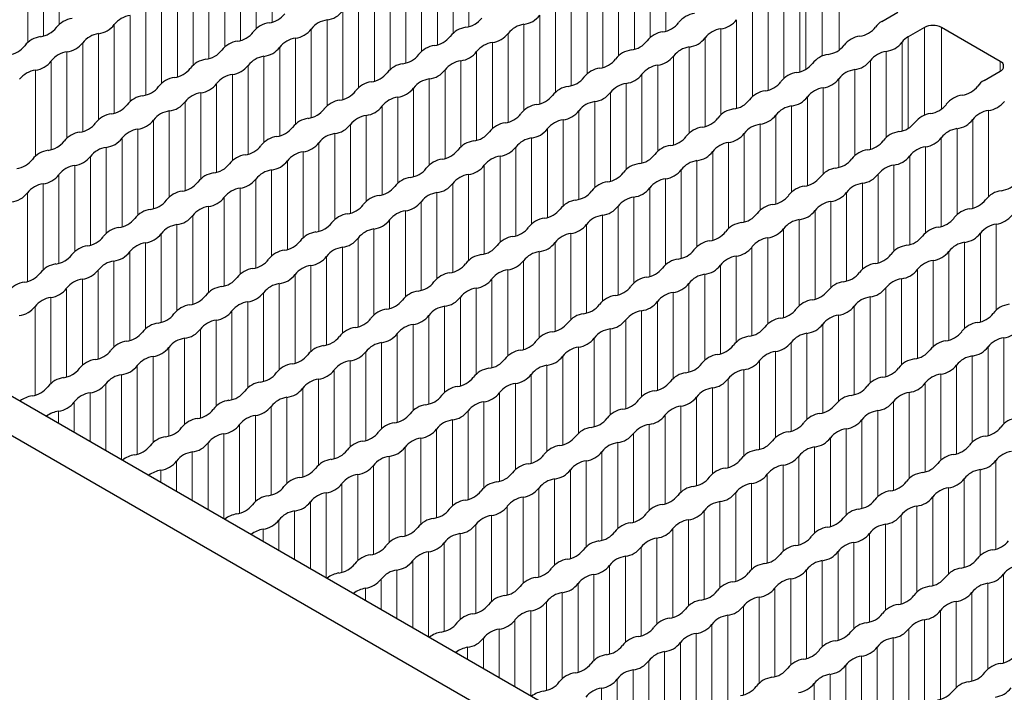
# Paper-space layout 'Blatt2' of a CAD drawing. Header units: millimetres. Extents: x 5 to 418, y 2 to 292.
# Tile 68 of 84: x 264 to 280, y 210 to 221. Entities that reach past the tile are written whole.
import ezdxf

# ---------------------------------------------------------------- set-up
doc = ezdxf.new("R2010")
doc.units = ezdxf.units.MM

psp = doc.layouts.new('Blatt2')

# ---------------------------------------------------------------- linework, layer by layer
at = {"color": 7, "linetype": 'Continuous', "lineweight": 25}
for p, q in [((239.671, 229.004), (279.269, 206.145)), ((239.105, 228.678), (278.703, 205.818)), ((278.328, 221.235), (278.597, 221.39)), ((279.035, 221.137), (278.767, 220.981)), ((280.294, 220.573), (279.318, 221.137)), ((280.025, 220.255), (280.294, 220.41))]:
    psp.add_line(p, q, dxfattribs=at)
at = {"color": 7, "linetype": 'Continuous', "lineweight": 18}
for p, q in [((268.214, 222.694), (268.214, 221.224)), ((264.685, 222.616), (264.685, 221.19)), ((267.952, 222.543), (267.952, 221.117)), ((271.48, 222.62), (271.48, 221.151)), ((274.747, 221.077), (274.747, 222.547)), ((264.162, 222.314), (264.162, 220.888)), ((264.423, 222.465), (264.423, 220.996)), ((267.69, 222.391), (267.69, 220.922)), ((270.957, 222.318), (270.957, 220.849)), ((271.219, 222.469), (271.219, 221.043)), ((274.486, 220.97), (274.486, 222.396)), ((267.429, 222.24), (267.429, 220.814)), ((270.695, 222.167), (270.695, 220.741)), ((274.224, 220.775), (274.224, 222.245)), ((267.167, 222.089), (267.167, 220.62)), ((270.434, 222.016), (270.434, 220.547)), ((273.962, 222.093), (273.962, 220.668)), ((277.338, 220.658), (277.338, 222.116)), ((277.621, 220.761), (277.621, 222.116)), ((266.905, 221.938), (266.905, 220.512)), ((270.172, 221.865), (270.172, 220.439)), ((273.701, 221.942), (273.701, 220.473)), ((276.968, 220.4), (276.968, 221.869)), ((277.069, 220.442), (277.069, 221.961)), ((266.644, 221.787), (266.644, 220.318)), ((269.911, 221.714), (269.911, 220.245)), ((273.439, 221.791), (273.439, 220.365)), ((276.706, 220.292), (276.706, 221.718)), ((266.382, 221.636), (266.382, 220.21)), ((269.649, 221.563), (269.649, 220.137)), ((273.177, 221.64), (273.177, 220.171)), ((276.444, 220.098), (276.444, 221.567)), ((265.859, 221.334), (265.859, 219.908)), ((266.121, 221.485), (266.121, 220.016)), ((269.387, 221.412), (269.387, 219.943)), ((272.654, 221.338), (272.654, 219.869)), ((272.916, 221.489), (272.916, 220.063)), ((276.183, 219.99), (276.183, 221.416)), ((265.597, 221.183), (265.597, 219.714)), ((269.126, 221.261), (269.126, 219.835)), ((272.393, 221.187), (272.393, 219.761)), ((275.921, 219.796), (275.921, 221.265)), ((265.336, 221.032), (265.336, 219.606)), ((268.864, 221.11), (268.864, 219.641)), ((272.131, 221.036), (272.131, 219.567)), ((275.659, 221.114), (275.659, 219.688)), ((279.035, 219.678), (279.035, 221.137)), ((279.318, 219.781), (279.318, 221.137)), ((265.074, 220.881), (265.074, 219.412)), ((268.602, 220.959), (268.602, 219.533)), ((271.869, 220.885), (271.869, 219.459)), ((275.398, 220.963), (275.398, 219.494)), ((278.665, 219.42), (278.665, 220.889)), ((278.767, 219.462), (278.767, 220.981)), ((264.812, 220.73), (264.812, 219.304)), ((268.341, 220.808), (268.341, 219.339)), ((271.608, 220.734), (271.608, 219.265)), ((275.136, 220.812), (275.136, 219.386)), ((278.403, 219.312), (278.403, 220.738)), ((264.551, 220.579), (264.551, 219.11)), ((268.079, 220.657), (268.079, 219.231)), ((271.346, 220.583), (271.346, 219.157)), ((274.874, 220.661), (274.874, 219.192)), ((278.141, 219.118), (278.141, 220.587)), ((280.294, 220.41), (280.294, 220.573)), ((264.289, 220.428), (264.289, 219.002)), ((267.556, 220.355), (267.556, 218.929)), ((267.818, 220.506), (267.818, 219.036)), ((271.084, 220.432), (271.084, 218.963)), ((274.351, 220.359), (274.351, 218.889)), ((274.613, 220.51), (274.613, 219.084)), ((277.88, 219.01), (277.88, 220.436)), ((267.294, 220.203), (267.294, 218.734)), ((270.823, 220.281), (270.823, 218.855)), ((274.09, 220.208), (274.09, 218.782)), ((277.618, 218.816), (277.618, 220.285)), ((267.033, 220.052), (267.033, 218.626)), ((270.561, 220.13), (270.561, 218.661)), ((273.828, 220.057), (273.828, 218.587)), ((277.356, 220.134), (277.356, 218.708)), ((266.771, 219.901), (266.771, 218.432)), ((270.3, 219.979), (270.3, 218.553)), ((273.566, 219.906), (273.566, 218.48)), ((277.095, 219.983), (277.095, 218.514)), ((266.509, 219.75), (266.509, 218.324)), ((270.038, 219.828), (270.038, 218.359)), ((273.305, 219.754), (273.305, 218.285)), ((276.833, 219.832), (276.833, 218.406)), ((280.1, 218.333), (280.1, 219.759)), ((266.248, 219.599), (266.248, 218.13)), ((269.776, 219.677), (269.776, 218.251)), ((273.043, 219.603), (273.043, 218.177)), ((276.572, 219.681), (276.572, 218.212)), ((279.838, 218.138), (279.838, 219.608)), ((265.986, 219.448), (265.986, 218.022)), ((269.253, 219.375), (269.253, 217.949)), ((269.515, 219.526), (269.515, 218.057)), ((272.781, 219.452), (272.781, 217.983)), ((276.048, 219.379), (276.048, 217.91)), ((276.31, 219.53), (276.31, 218.104)), ((279.577, 218.031), (279.577, 219.456)), ((265.725, 219.297), (265.725, 217.828)), ((268.991, 219.224), (268.991, 217.755)), ((272.52, 219.301), (272.52, 217.875)), ((275.787, 219.228), (275.787, 217.802)), ((279.315, 217.836), (279.315, 219.305)), ((265.463, 219.146), (265.463, 217.72)), ((268.73, 219.073), (268.73, 217.647)), ((272.258, 219.15), (272.258, 217.681)), ((275.525, 219.077), (275.525, 217.608)), ((279.053, 219.154), (279.053, 217.728)), ((265.201, 218.995), (265.201, 217.526)), ((268.468, 218.922), (268.468, 217.453)), ((271.997, 218.999), (271.997, 217.573)), ((275.263, 218.926), (275.263, 217.5)), ((278.792, 219.003), (278.792, 217.534)), ((264.94, 218.844), (264.94, 217.418)), ((268.206, 218.771), (268.206, 217.345)), ((271.735, 218.848), (271.735, 217.379)), ((275.002, 218.775), (275.002, 217.306)), ((278.53, 218.852), (278.53, 217.426)), ((264.678, 218.693), (264.678, 217.224)), ((267.945, 218.62), (267.945, 217.151)), ((271.473, 218.697), (271.473, 217.271)), ((274.74, 218.624), (274.74, 217.198)), ((278.269, 218.701), (278.269, 217.232)), ((264.155, 218.391), (264.155, 216.922)), ((264.416, 218.542), (264.416, 217.116)), ((267.683, 218.469), (267.683, 217.043)), ((270.95, 218.395), (270.95, 216.969)), ((271.212, 218.546), (271.212, 217.077)), ((274.479, 218.473), (274.479, 217.004)), ((277.745, 218.399), (277.745, 216.93)), ((278.007, 218.55), (278.007, 217.124)), ((267.422, 218.318), (267.422, 216.848)), ((270.688, 218.244), (270.688, 216.775)), ((274.217, 218.322), (274.217, 216.896)), ((277.484, 218.248), (277.484, 216.822)), ((267.16, 218.167), (267.16, 216.741)), ((270.427, 218.093), (270.427, 216.667)), ((273.955, 218.171), (273.955, 216.702)), ((277.222, 218.097), (277.222, 216.628)), ((266.898, 218.016), (266.898, 216.546)), ((270.165, 217.942), (270.165, 216.473)), ((273.694, 218.02), (273.694, 216.594)), ((276.96, 217.946), (276.96, 216.52)), ((266.637, 217.864), (266.637, 216.439)), ((269.904, 217.791), (269.904, 216.365)), ((273.432, 217.869), (273.432, 216.399)), ((276.699, 217.795), (276.699, 216.326)), ((280.227, 217.873), (280.227, 216.447)), ((266.375, 217.713), (266.375, 216.244)), ((269.642, 217.64), (269.642, 216.171)), ((273.17, 217.718), (273.17, 216.292)), ((276.437, 217.644), (276.437, 216.218)), ((279.966, 217.722), (279.966, 216.252)), ((265.852, 217.411), (265.852, 215.942)), ((266.113, 217.562), (266.113, 216.136)), ((269.38, 217.489), (269.38, 216.063)), ((272.647, 217.415), (272.647, 215.99)), ((272.909, 217.566), (272.909, 216.097)), ((276.176, 217.493), (276.176, 216.024)), ((279.442, 217.42), (279.442, 215.95)), ((279.704, 217.571), (279.704, 216.145)), ((265.59, 217.26), (265.59, 215.834)), ((269.119, 217.338), (269.119, 215.869)), ((272.385, 217.264), (272.385, 215.795)), ((275.914, 217.342), (275.914, 215.916)), ((279.181, 217.269), (279.181, 215.843)), ((265.329, 217.109), (265.329, 215.64)), ((268.857, 217.187), (268.857, 215.761)), ((272.124, 217.113), (272.124, 215.687)), ((275.652, 217.191), (275.652, 215.722)), ((278.919, 217.117), (278.919, 215.648)), ((265.067, 216.958), (265.067, 215.532)), ((268.595, 217.036), (268.595, 215.567)), ((271.862, 216.962), (271.862, 215.493)), ((275.391, 217.04), (275.391, 215.614)), ((278.658, 216.966), (278.658, 215.54)), ((264.805, 216.807), (264.805, 215.338)), ((268.334, 216.885), (268.334, 215.459)), ((271.601, 216.811), (271.601, 215.385)), ((275.129, 216.889), (275.129, 215.42)), ((278.396, 216.815), (278.396, 215.346)), ((264.544, 216.656), (264.544, 215.23)), ((268.072, 216.734), (268.072, 215.265)), ((271.339, 216.66), (271.339, 215.191)), ((274.867, 216.738), (274.867, 215.312)), ((278.134, 216.664), (278.134, 215.238)), ((264.282, 216.505), (264.282, 215.036)), ((267.549, 216.432), (267.549, 214.963)), ((267.81, 216.583), (267.81, 215.157)), ((271.077, 216.509), (271.077, 215.083)), ((274.344, 216.436), (274.344, 215.01)), ((274.606, 216.587), (274.606, 215.118)), ((277.873, 216.513), (277.873, 215.044)), ((267.287, 216.281), (267.287, 214.855)), ((270.816, 216.358), (270.816, 214.889)), ((274.083, 216.285), (274.083, 214.816)), ((277.611, 216.362), (277.611, 214.936)), ((267.026, 216.13), (267.026, 214.66)), ((270.554, 216.207), (270.554, 214.781)), ((273.821, 216.134), (273.821, 214.708)), ((277.349, 216.211), (277.349, 214.742)), ((266.764, 215.979), (266.764, 214.553)), ((270.292, 216.056), (270.292, 214.587)), ((273.559, 215.983), (273.559, 214.514)), ((277.088, 216.06), (277.088, 214.634)), ((280.355, 215.987), (280.355, 214.561)), ((266.502, 215.828), (266.502, 214.358)), ((270.031, 215.905), (270.031, 214.479)), ((273.298, 215.832), (273.298, 214.406)), ((276.826, 215.909), (276.826, 214.44)), ((280.093, 215.836), (280.093, 214.367)), ((266.241, 215.677), (266.241, 214.251)), ((269.769, 215.754), (269.769, 214.285)), ((273.036, 215.681), (273.036, 214.211)), ((276.564, 215.758), (276.564, 214.332)), ((279.831, 215.685), (279.831, 214.259)), ((265.979, 215.525), (265.979, 214.056)), ((269.246, 215.452), (269.246, 213.983)), ((269.508, 215.603), (269.508, 214.177)), ((272.774, 215.53), (272.774, 214.104)), ((276.041, 215.456), (276.041, 214.03)), ((276.303, 215.607), (276.303, 214.138)), ((279.57, 215.534), (279.57, 214.065)), ((265.717, 215.374), (265.717, 213.968)), ((268.984, 215.301), (268.984, 213.875)), ((272.513, 215.379), (272.513, 213.909)), ((275.78, 215.305), (275.78, 213.836)), ((279.308, 215.383), (279.308, 213.957)), ((265.456, 215.223), (265.456, 214.119)), ((268.723, 215.15), (268.723, 213.681)), ((272.251, 215.227), (272.251, 213.802)), ((275.518, 215.154), (275.518, 213.728)), ((279.046, 215.232), (279.046, 213.762)), ((265.194, 215.072), (265.194, 214.27)), ((268.461, 214.999), (268.461, 213.573)), ((271.989, 215.076), (271.989, 213.607)), ((275.256, 215.003), (275.256, 213.534)), ((278.785, 215.081), (278.785, 213.655)), ((264.933, 214.921), (264.933, 214.421)), ((268.199, 214.848), (268.199, 213.379)), ((271.728, 214.925), (271.728, 213.499)), ((274.995, 214.852), (274.995, 213.426)), ((278.523, 214.929), (278.523, 213.46)), ((264.671, 214.77), (264.671, 214.572)), ((267.938, 214.697), (267.938, 213.271)), ((271.466, 214.774), (271.466, 213.305)), ((274.733, 214.701), (274.733, 213.232)), ((278.262, 214.778), (278.262, 213.353)), ((267.676, 214.546), (267.676, 213.077)), ((270.943, 214.472), (270.943, 213.003)), ((271.205, 214.623), (271.205, 213.197)), ((274.471, 214.55), (274.471, 213.124)), ((277.738, 214.476), (277.738, 213.05)), ((278, 214.627), (278, 213.158)), ((267.415, 214.395), (267.415, 212.988)), ((270.681, 214.321), (270.681, 212.895)), ((274.21, 214.399), (274.21, 212.93)), ((277.477, 214.325), (277.477, 212.856)), ((267.153, 214.244), (267.153, 213.139)), ((270.42, 214.17), (270.42, 212.701)), ((273.948, 214.248), (273.948, 212.822)), ((277.215, 214.174), (277.215, 212.748)), ((266.891, 214.093), (266.891, 213.29)), ((270.158, 214.019), (270.158, 212.593)), ((273.687, 214.097), (273.687, 212.628)), ((276.953, 214.023), (276.953, 212.554)), ((266.63, 213.942), (266.63, 213.441)), ((269.896, 213.868), (269.896, 212.399)), ((273.425, 213.946), (273.425, 212.52)), ((276.692, 213.872), (276.692, 212.446)), ((280.22, 213.95), (280.22, 212.481)), ((266.368, 213.791), (266.368, 213.592)), ((269.635, 213.717), (269.635, 212.291)), ((273.163, 213.795), (273.163, 212.326)), ((276.43, 213.721), (276.43, 212.252)), ((279.959, 213.799), (279.959, 212.373)), ((269.373, 213.566), (269.373, 212.097)), ((272.64, 213.493), (272.64, 212.023)), ((272.902, 213.644), (272.902, 212.218)), ((276.168, 213.57), (276.168, 212.144)), ((279.435, 213.497), (279.435, 212.071)), ((279.697, 213.648), (279.697, 212.179)), ((269.112, 213.415), (269.112, 212.009)), ((272.378, 213.342), (272.378, 211.916)), ((275.907, 213.419), (275.907, 211.95)), ((279.174, 213.346), (279.174, 211.877)), ((268.85, 213.264), (268.85, 212.16)), ((272.117, 213.191), (272.117, 211.721)), ((275.645, 213.268), (275.645, 211.842)), ((278.912, 213.195), (278.912, 211.769)), ((268.588, 213.113), (268.588, 212.311)), ((271.855, 213.04), (271.855, 211.614)), ((275.384, 213.117), (275.384, 211.648)), ((278.65, 213.044), (278.65, 211.574)), ((268.327, 212.962), (268.327, 212.462)), ((271.594, 212.888), (271.594, 211.419)), ((275.122, 212.966), (275.122, 211.54)), ((278.389, 212.893), (278.389, 211.467)), ((268.065, 212.811), (268.065, 212.613)), ((271.332, 212.737), (271.332, 211.311)), ((274.86, 212.815), (274.86, 211.346)), ((278.127, 212.742), (278.127, 211.272)), ((271.07, 212.586), (271.07, 211.117)), ((274.337, 212.513), (274.337, 211.044)), ((274.599, 212.664), (274.599, 211.238)), ((277.866, 212.59), (277.866, 211.165)), ((270.809, 212.435), (270.809, 211.029)), ((274.075, 212.362), (274.075, 210.936)), ((277.604, 212.439), (277.604, 210.97)), ((270.547, 212.284), (270.547, 211.18)), ((273.814, 212.211), (273.814, 210.742)), ((277.342, 212.288), (277.342, 210.862)), ((270.285, 212.133), (270.285, 211.331)), ((273.552, 212.06), (273.552, 210.634)), ((277.081, 212.137), (277.081, 210.668)), ((280.347, 212.064), (280.347, 210.595)), ((270.024, 211.982), (270.024, 211.482)), ((273.291, 211.909), (273.291, 210.44)), ((276.819, 211.986), (276.819, 210.56)), ((280.086, 211.913), (280.086, 210.487)), ((269.762, 211.831), (269.762, 211.633)), ((273.029, 211.758), (273.029, 210.332)), ((276.557, 211.835), (276.557, 210.366)), ((279.824, 211.762), (279.824, 210.293)), ((272.767, 211.607), (272.767, 210.138)), ((276.034, 211.533), (276.034, 210.064)), ((276.296, 211.684), (276.296, 210.258)), ((279.563, 211.611), (279.563, 210.185)), ((272.506, 211.456), (272.506, 210.049)), ((275.773, 211.382), (275.773, 209.956)), ((279.301, 211.46), (279.301, 209.991)), ((272.244, 211.305), (272.244, 210.2)), ((275.511, 211.231), (275.511, 209.762)), ((279.039, 211.309), (279.039, 209.883)), ((271.982, 211.154), (271.982, 210.351)), ((275.249, 211.08), (275.249, 209.654)), ((278.778, 211.158), (278.778, 209.689)), ((271.721, 211.003), (271.721, 210.502)), ((274.988, 210.929), (274.988, 209.46)), ((278.516, 211.007), (278.516, 209.581)), ((271.459, 210.852), (271.459, 210.653)), ((274.726, 210.778), (274.726, 209.352)), ((278.254, 210.856), (278.254, 209.387)), ((274.464, 210.627), (274.464, 209.158)), ((277.731, 210.554), (277.731, 209.084)), ((277.993, 210.705), (277.993, 209.279)), ((274.203, 210.476), (274.203, 209.07)), ((277.47, 210.403), (277.47, 208.977)), ((273.941, 210.325), (273.941, 209.221)), ((277.208, 210.251), (277.208, 208.782)), ((273.679, 210.174), (273.679, 209.372))]:
    psp.add_line(p, q, dxfattribs=at)
at = {"color": 7, "linetype": 'Continuous', "lineweight": 25}
for centre, radius, start, end in [((265.916, 220.933), 0.406, 98.1317, 141.8629), ((268.107, 221.613), 0.406, 278.1317, 321.8629), ((269.068, 221.662), 0.406, 278.1317, 321.8629), ((272.335, 221.589), 0.406, 278.1317, 321.8629), ((275.278, 220.965), 0.406, 98.1317, 141.8629), ((264.954, 220.884), 0.406, 98.1317, 141.8629), ((265.278, 221.434), 0.406, 278.1317, 321.8629), ((268.221, 220.81), 0.406, 98.1317, 141.8629), ((269.183, 220.859), 0.406, 98.1317, 141.8629), ((271.373, 221.54), 0.406, 278.1317, 321.8629), ((272.45, 220.786), 0.406, 98.1317, 141.8629), ((274.64, 221.466), 0.406, 278.1317, 321.8629), ((275.602, 221.515), 0.406, 278.1317, 321.8629), ((278.467, 220.979), 0.291, 118.4475, 145.7657), ((279.177, 220.864), 0.307, 62.6097, 117.3903), ((264.316, 221.385), 0.406, 278.1317, 321.8629), ((265.393, 220.631), 0.406, 98.1317, 141.8629), ((267.583, 221.311), 0.406, 278.1317, 321.8629), ((268.545, 221.36), 0.406, 278.1317, 321.8629), ((271.488, 220.737), 0.406, 98.1317, 141.8629), ((271.812, 221.287), 0.406, 278.1317, 321.8629), ((274.755, 220.663), 0.406, 98.1317, 141.8629), ((275.717, 220.712), 0.406, 98.1317, 141.8629), ((277.907, 221.393), 0.406, 278.1317, 321.8629), ((264.431, 220.582), 0.406, 98.1317, 141.8629), ((264.755, 221.132), 0.406, 278.1317, 321.8629), ((267.698, 220.508), 0.406, 98.1317, 141.8629), ((268.66, 220.557), 0.406, 98.1317, 141.8629), ((270.85, 221.238), 0.406, 278.1317, 321.8629), ((271.927, 220.484), 0.406, 98.1317, 141.8629), ((274.117, 221.164), 0.406, 278.1317, 321.8629), ((275.079, 221.213), 0.406, 278.1317, 321.8629), ((277.384, 221.091), 0.406, 278.1317, 321.8629), ((278.022, 220.59), 0.406, 98.1317, 141.8629), ((278.346, 221.14), 0.406, 278.1317, 321.8629), ((278.905, 220.726), 0.291, 118.4475, 145.7657), ((263.793, 221.083), 0.406, 278.1317, 321.8629), ((264.87, 220.329), 0.406, 98.1317, 141.8629), ((267.06, 221.009), 0.406, 278.1317, 321.8629), ((268.022, 221.058), 0.406, 278.1317, 321.8629), ((270.327, 220.936), 0.406, 278.1317, 321.8629), ((270.965, 220.435), 0.406, 98.1317, 141.8629), ((271.289, 220.985), 0.406, 278.1317, 321.8629), ((274.232, 220.361), 0.406, 98.1317, 141.8629), ((275.193, 220.41), 0.406, 98.1317, 141.8629), ((277.498, 220.288), 0.406, 98.1317, 141.8629), ((278.46, 220.337), 0.406, 98.1317, 141.8629), ((264.232, 220.83), 0.406, 278.1317, 321.8629), ((267.175, 220.206), 0.406, 98.1317, 141.8629), ((268.137, 220.255), 0.406, 98.1317, 141.8629), ((270.442, 220.133), 0.406, 98.1317, 141.8629), ((271.403, 220.182), 0.406, 98.1317, 141.8629), ((273.594, 220.862), 0.406, 278.1317, 321.8629), ((274.555, 220.911), 0.406, 278.1317, 321.8629), ((276.86, 220.789), 0.406, 278.1317, 321.8629), ((277.822, 220.838), 0.406, 278.1317, 321.8629), ((280.263, 220.492), 0.0873, 290.7834, 69.2166), ((264.346, 220.027), 0.406, 98.1317, 141.8629), ((266.537, 220.707), 0.406, 278.1317, 321.8629), ((267.613, 219.953), 0.406, 98.1317, 141.8629), ((267.499, 220.756), 0.406, 278.1317, 321.8629), ((269.804, 220.634), 0.406, 278.1317, 321.8629), ((270.765, 220.683), 0.406, 278.1317, 321.8629), ((273.708, 220.059), 0.406, 98.1317, 141.8629), ((274.032, 220.609), 0.406, 278.1317, 321.8629), ((274.67, 220.108), 0.406, 98.1317, 141.8629), ((276.975, 219.986), 0.406, 98.1317, 141.8629), ((277.937, 220.035), 0.406, 98.1317, 141.8629), ((266.651, 219.904), 0.406, 98.1317, 141.8629), ((266.975, 220.454), 0.406, 278.1317, 321.8629), ((269.918, 219.831), 0.406, 98.1317, 141.8629), ((270.88, 219.88), 0.406, 98.1317, 141.8629), ((273.07, 220.56), 0.406, 278.1317, 321.8629), ((274.147, 219.806), 0.406, 98.1317, 141.8629), ((276.337, 220.487), 0.406, 278.1317, 321.8629), ((277.299, 220.536), 0.406, 278.1317, 321.8629), ((280.164, 219.999), 0.291, 118.4475, 145.7657), ((266.013, 220.405), 0.406, 278.1317, 321.8629), ((267.09, 219.651), 0.406, 98.1317, 141.8629), ((269.28, 220.332), 0.406, 278.1317, 321.8629), ((270.242, 220.38), 0.406, 278.1317, 321.8629), ((273.185, 219.757), 0.406, 98.1317, 141.8629), ((273.509, 220.307), 0.406, 278.1317, 321.8629), ((276.452, 219.684), 0.406, 98.1317, 141.8629), ((277.414, 219.733), 0.406, 98.1317, 141.8629), ((279.604, 220.413), 0.406, 278.1317, 321.8629), ((266.128, 219.602), 0.406, 98.1317, 141.8629), ((266.452, 220.152), 0.406, 278.1317, 321.8629), ((269.395, 219.529), 0.406, 98.1317, 141.8629), ((270.357, 219.577), 0.406, 98.1317, 141.8629), ((272.547, 220.258), 0.406, 278.1317, 321.8629), ((273.624, 219.504), 0.406, 98.1317, 141.8629), ((275.814, 220.185), 0.406, 278.1317, 321.8629), ((276.776, 220.234), 0.406, 278.1317, 321.8629), ((279.081, 220.111), 0.406, 278.1317, 321.8629), ((279.719, 219.61), 0.406, 98.1317, 141.8629), ((280.043, 220.16), 0.406, 278.1317, 321.8629), ((265.605, 219.3), 0.406, 98.1317, 141.8629), ((265.49, 220.103), 0.406, 278.1317, 321.8629), ((266.567, 219.349), 0.406, 98.1317, 141.8629), ((268.757, 220.03), 0.406, 278.1317, 321.8629), ((269.719, 220.078), 0.406, 278.1317, 321.8629), ((272.024, 219.956), 0.406, 278.1317, 321.8629), ((272.662, 219.455), 0.406, 98.1317, 141.8629), ((272.986, 220.005), 0.406, 278.1317, 321.8629), ((275.929, 219.382), 0.406, 98.1317, 141.8629), ((276.891, 219.431), 0.406, 98.1317, 141.8629), ((279.196, 219.308), 0.406, 98.1317, 141.8629), ((280.157, 219.357), 0.406, 98.1317, 141.8629), ((264.967, 219.801), 0.406, 278.1317, 321.8629), ((265.929, 219.85), 0.406, 278.1317, 321.8629), ((268.872, 219.227), 0.406, 98.1317, 141.8629), ((269.834, 219.275), 0.406, 98.1317, 141.8629), ((272.139, 219.153), 0.406, 98.1317, 141.8629), ((273.1, 219.202), 0.406, 98.1317, 141.8629), ((275.291, 219.883), 0.406, 278.1317, 321.8629), ((276.253, 219.931), 0.406, 278.1317, 321.8629), ((278.558, 219.809), 0.406, 278.1317, 321.8629), ((279.519, 219.858), 0.406, 278.1317, 321.8629), ((265.082, 218.998), 0.406, 98.1317, 141.8629), ((266.044, 219.047), 0.406, 98.1317, 141.8629), ((268.234, 219.727), 0.406, 278.1317, 321.8629), ((269.31, 218.973), 0.406, 98.1317, 141.8629), ((269.196, 219.776), 0.406, 278.1317, 321.8629), ((271.501, 219.654), 0.406, 278.1317, 321.8629), ((272.462, 219.703), 0.406, 278.1317, 321.8629), ((275.405, 219.08), 0.406, 98.1317, 141.8629), ((275.729, 219.629), 0.406, 278.1317, 321.8629), ((276.367, 219.128), 0.406, 98.1317, 141.8629), ((278.672, 219.006), 0.406, 98.1317, 141.8629), ((279.634, 219.055), 0.406, 98.1317, 141.8629), ((264.444, 219.499), 0.406, 278.1317, 321.8629), ((265.406, 219.548), 0.406, 278.1317, 321.8629), ((268.349, 218.924), 0.406, 98.1317, 141.8629), ((268.672, 219.474), 0.406, 278.1317, 321.8629), ((271.615, 218.851), 0.406, 98.1317, 141.8629), ((272.577, 218.9), 0.406, 98.1317, 141.8629), ((274.767, 219.58), 0.406, 278.1317, 321.8629), ((275.844, 218.826), 0.406, 98.1317, 141.8629), ((278.034, 219.507), 0.406, 278.1317, 321.8629), ((278.996, 219.556), 0.406, 278.1317, 321.8629), ((264.558, 218.696), 0.406, 98.1317, 141.8629), ((265.52, 218.745), 0.406, 98.1317, 141.8629), ((267.711, 219.425), 0.406, 278.1317, 321.8629), ((268.787, 218.671), 0.406, 98.1317, 141.8629), ((270.977, 219.352), 0.406, 278.1317, 321.8629), ((271.939, 219.401), 0.406, 278.1317, 321.8629), ((274.882, 218.778), 0.406, 98.1317, 141.8629), ((275.206, 219.327), 0.406, 278.1317, 321.8629), ((278.149, 218.704), 0.406, 98.1317, 141.8629), ((279.111, 218.753), 0.406, 98.1317, 141.8629), ((263.92, 219.197), 0.406, 278.1317, 321.8629), ((264.882, 219.246), 0.406, 278.1317, 321.8629), ((267.825, 218.622), 0.406, 98.1317, 141.8629), ((268.149, 219.172), 0.406, 278.1317, 321.8629), ((271.092, 218.549), 0.406, 98.1317, 141.8629), ((272.054, 218.598), 0.406, 98.1317, 141.8629), ((274.244, 219.278), 0.406, 278.1317, 321.8629), ((275.321, 218.524), 0.406, 98.1317, 141.8629), ((277.511, 219.205), 0.406, 278.1317, 321.8629), ((278.473, 219.254), 0.406, 278.1317, 321.8629), ((264.997, 218.443), 0.406, 98.1317, 141.8629), ((267.302, 218.32), 0.406, 98.1317, 141.8629), ((267.187, 219.123), 0.406, 278.1317, 321.8629), ((268.264, 218.369), 0.406, 98.1317, 141.8629), ((270.454, 219.05), 0.406, 278.1317, 321.8629), ((271.416, 219.099), 0.406, 278.1317, 321.8629), ((273.721, 218.976), 0.406, 278.1317, 321.8629), ((274.359, 218.475), 0.406, 98.1317, 141.8629), ((274.683, 219.025), 0.406, 278.1317, 321.8629), ((277.626, 218.402), 0.406, 98.1317, 141.8629), ((278.588, 218.451), 0.406, 98.1317, 141.8629), ((264.359, 218.944), 0.406, 278.1317, 321.8629), ((266.664, 218.821), 0.406, 278.1317, 321.8629), ((267.626, 218.87), 0.406, 278.1317, 321.8629), ((270.569, 218.247), 0.406, 98.1317, 141.8629), ((271.531, 218.296), 0.406, 98.1317, 141.8629), ((273.836, 218.173), 0.406, 98.1317, 141.8629), ((274.798, 218.222), 0.406, 98.1317, 141.8629), ((276.988, 218.903), 0.406, 278.1317, 321.8629), ((277.95, 218.952), 0.406, 278.1317, 321.8629), ((280.255, 218.829), 0.406, 278.1317, 321.8629), ((263.836, 218.642), 0.406, 278.1317, 321.8629), ((264.474, 218.141), 0.406, 98.1317, 141.8629), ((266.779, 218.018), 0.406, 98.1317, 141.8629), ((267.741, 218.067), 0.406, 98.1317, 141.8629), ((269.931, 218.748), 0.406, 278.1317, 321.8629), ((271.007, 217.994), 0.406, 98.1317, 141.8629), ((270.893, 218.797), 0.406, 278.1317, 321.8629), ((273.198, 218.674), 0.406, 278.1317, 321.8629), ((274.16, 218.723), 0.406, 278.1317, 321.8629), ((277.103, 218.1), 0.406, 98.1317, 141.8629), ((277.426, 218.65), 0.406, 278.1317, 321.8629), ((278.064, 218.149), 0.406, 98.1317, 141.8629), ((280.369, 218.026), 0.406, 98.1317, 141.8629), ((266.141, 218.519), 0.406, 278.1317, 321.8629), ((267.103, 218.568), 0.406, 278.1317, 321.8629), ((270.046, 217.945), 0.406, 98.1317, 141.8629), ((270.369, 218.495), 0.406, 278.1317, 321.8629), ((273.312, 217.871), 0.406, 98.1317, 141.8629), ((274.274, 217.92), 0.406, 98.1317, 141.8629), ((276.465, 218.601), 0.406, 278.1317, 321.8629), ((277.541, 217.847), 0.406, 98.1317, 141.8629), ((279.731, 218.527), 0.406, 278.1317, 321.8629), ((266.255, 217.716), 0.406, 98.1317, 141.8629), ((267.217, 217.765), 0.406, 98.1317, 141.8629), ((269.408, 218.446), 0.406, 278.1317, 321.8629), ((270.484, 217.692), 0.406, 98.1317, 141.8629), ((272.674, 218.372), 0.406, 278.1317, 321.8629), ((273.636, 218.421), 0.406, 278.1317, 321.8629), ((276.579, 217.798), 0.406, 98.1317, 141.8629), ((276.903, 218.348), 0.406, 278.1317, 321.8629), ((279.846, 217.724), 0.406, 98.1317, 141.8629), ((265.617, 218.217), 0.406, 278.1317, 321.8629), ((266.579, 218.266), 0.406, 278.1317, 321.8629), ((269.522, 217.643), 0.406, 98.1317, 141.8629), ((269.846, 218.193), 0.406, 278.1317, 321.8629), ((272.789, 217.569), 0.406, 98.1317, 141.8629), ((273.751, 217.618), 0.406, 98.1317, 141.8629), ((275.941, 218.299), 0.406, 278.1317, 321.8629), ((277.018, 217.545), 0.406, 98.1317, 141.8629), ((279.208, 218.225), 0.406, 278.1317, 321.8629), ((280.17, 218.274), 0.406, 278.1317, 321.8629), ((265.732, 217.414), 0.406, 98.1317, 141.8629), ((266.694, 217.463), 0.406, 98.1317, 141.8629), ((268.999, 217.341), 0.406, 98.1317, 141.8629), ((268.884, 218.144), 0.406, 278.1317, 321.8629), ((269.961, 217.39), 0.406, 98.1317, 141.8629), ((272.151, 218.07), 0.406, 278.1317, 321.8629), ((273.113, 218.119), 0.406, 278.1317, 321.8629), ((275.418, 217.997), 0.406, 278.1317, 321.8629), ((276.056, 217.496), 0.406, 98.1317, 141.8629), ((276.38, 218.046), 0.406, 278.1317, 321.8629), ((279.323, 217.422), 0.406, 98.1317, 141.8629), ((280.285, 217.471), 0.406, 98.1317, 141.8629), ((265.094, 217.915), 0.406, 278.1317, 321.8629), ((266.056, 217.964), 0.406, 278.1317, 321.8629), ((268.361, 217.842), 0.406, 278.1317, 321.8629), ((269.323, 217.89), 0.406, 278.1317, 321.8629), ((272.266, 217.267), 0.406, 98.1317, 141.8629), ((273.228, 217.316), 0.406, 98.1317, 141.8629), ((275.533, 217.194), 0.406, 98.1317, 141.8629), ((276.495, 217.243), 0.406, 98.1317, 141.8629), ((278.685, 217.923), 0.406, 278.1317, 321.8629), ((279.647, 217.972), 0.406, 278.1317, 321.8629), ((265.209, 217.112), 0.406, 98.1317, 141.8629), ((265.533, 217.662), 0.406, 278.1317, 321.8629), ((266.171, 217.161), 0.406, 98.1317, 141.8629), ((268.476, 217.039), 0.406, 98.1317, 141.8629), ((269.438, 217.087), 0.406, 98.1317, 141.8629), ((271.628, 217.768), 0.406, 278.1317, 321.8629), ((272.704, 217.014), 0.406, 98.1317, 141.8629), ((272.59, 217.817), 0.406, 278.1317, 321.8629), ((274.895, 217.695), 0.406, 278.1317, 321.8629), ((275.857, 217.743), 0.406, 278.1317, 321.8629), ((278.8, 217.12), 0.406, 98.1317, 141.8629), ((279.123, 217.67), 0.406, 278.1317, 321.8629), ((279.761, 217.169), 0.406, 98.1317, 141.8629), ((264.571, 217.613), 0.406, 278.1317, 321.8629), ((265.648, 216.859), 0.406, 98.1317, 141.8629), ((267.838, 217.539), 0.406, 278.1317, 321.8629), ((268.8, 217.588), 0.406, 278.1317, 321.8629), ((271.743, 216.965), 0.406, 98.1317, 141.8629), ((272.066, 217.515), 0.406, 278.1317, 321.8629), ((275.009, 216.892), 0.406, 98.1317, 141.8629), ((275.971, 216.94), 0.406, 98.1317, 141.8629), ((278.162, 217.621), 0.406, 278.1317, 321.8629), ((279.238, 216.867), 0.406, 98.1317, 141.8629), ((264.686, 216.81), 0.406, 98.1317, 141.8629), ((265.01, 217.36), 0.406, 278.1317, 321.8629), ((267.953, 216.736), 0.406, 98.1317, 141.8629), ((268.914, 216.785), 0.406, 98.1317, 141.8629), ((271.105, 217.466), 0.406, 278.1317, 321.8629), ((272.181, 216.712), 0.406, 98.1317, 141.8629), ((274.371, 217.393), 0.406, 278.1317, 321.8629), ((275.333, 217.441), 0.406, 278.1317, 321.8629), ((278.276, 216.818), 0.406, 98.1317, 141.8629), ((278.6, 217.368), 0.406, 278.1317, 321.8629), ((264.048, 217.311), 0.406, 278.1317, 321.8629), ((265.124, 216.557), 0.406, 98.1317, 141.8629), ((267.315, 217.237), 0.406, 278.1317, 321.8629), ((268.276, 217.286), 0.406, 278.1317, 321.8629), ((271.219, 216.663), 0.406, 98.1317, 141.8629), ((271.543, 217.213), 0.406, 278.1317, 321.8629), ((274.486, 216.59), 0.406, 98.1317, 141.8629), ((275.448, 216.638), 0.406, 98.1317, 141.8629), ((277.638, 217.319), 0.406, 278.1317, 321.8629), ((278.715, 216.565), 0.406, 98.1317, 141.8629), ((264.162, 216.508), 0.406, 98.1317, 141.8629), ((264.486, 217.058), 0.406, 278.1317, 321.8629), ((267.429, 216.434), 0.406, 98.1317, 141.8629), ((268.391, 216.483), 0.406, 98.1317, 141.8629), ((270.696, 216.361), 0.406, 98.1317, 141.8629), ((270.581, 217.164), 0.406, 278.1317, 321.8629), ((271.658, 216.41), 0.406, 98.1317, 141.8629), ((273.848, 217.09), 0.406, 278.1317, 321.8629), ((274.81, 217.139), 0.406, 278.1317, 321.8629), ((277.115, 217.017), 0.406, 278.1317, 321.8629), ((277.753, 216.516), 0.406, 98.1317, 141.8629), ((278.077, 217.066), 0.406, 278.1317, 321.8629), ((264.601, 216.255), 0.406, 98.1317, 141.8629), ((266.791, 216.935), 0.406, 278.1317, 321.8629), ((267.753, 216.984), 0.406, 278.1317, 321.8629), ((270.058, 216.862), 0.406, 278.1317, 321.8629), ((271.02, 216.911), 0.406, 278.1317, 321.8629), ((273.963, 216.287), 0.406, 98.1317, 141.8629), ((274.925, 216.336), 0.406, 98.1317, 141.8629), ((277.23, 216.214), 0.406, 98.1317, 141.8629), ((278.192, 216.263), 0.406, 98.1317, 141.8629), ((263.963, 216.756), 0.406, 278.1317, 321.8629), ((266.906, 216.132), 0.406, 98.1317, 141.8629), ((267.23, 216.682), 0.406, 278.1317, 321.8629), ((267.868, 216.181), 0.406, 98.1317, 141.8629), ((270.173, 216.059), 0.406, 98.1317, 141.8629), ((271.135, 216.108), 0.406, 98.1317, 141.8629), ((273.325, 216.788), 0.406, 278.1317, 321.8629), ((274.402, 216.034), 0.406, 98.1317, 141.8629), ((274.287, 216.837), 0.406, 278.1317, 321.8629), ((276.592, 216.715), 0.406, 278.1317, 321.8629), ((277.554, 216.764), 0.406, 278.1317, 321.8629), ((280.497, 216.141), 0.406, 98.1317, 141.8629), ((266.268, 216.633), 0.406, 278.1317, 321.8629), ((267.345, 215.879), 0.406, 98.1317, 141.8629), ((269.535, 216.56), 0.406, 278.1317, 321.8629), ((270.497, 216.609), 0.406, 278.1317, 321.8629), ((273.44, 215.985), 0.406, 98.1317, 141.8629), ((273.764, 216.535), 0.406, 278.1317, 321.8629), ((276.707, 215.912), 0.406, 98.1317, 141.8629), ((277.668, 215.961), 0.406, 98.1317, 141.8629), ((279.859, 216.641), 0.406, 278.1317, 321.8629), ((266.383, 215.83), 0.406, 98.1317, 141.8629), ((266.707, 216.38), 0.406, 278.1317, 321.8629), ((269.65, 215.757), 0.406, 98.1317, 141.8629), ((270.611, 215.806), 0.406, 98.1317, 141.8629), ((272.802, 216.486), 0.406, 278.1317, 321.8629), ((273.878, 215.732), 0.406, 98.1317, 141.8629), ((276.069, 216.413), 0.406, 278.1317, 321.8629), ((277.03, 216.462), 0.406, 278.1317, 321.8629), ((279.973, 215.838), 0.406, 98.1317, 141.8629), ((280.297, 216.388), 0.406, 278.1317, 321.8629), ((265.745, 216.331), 0.406, 278.1317, 321.8629), ((266.821, 215.577), 0.406, 98.1317, 141.8629), ((269.012, 216.258), 0.406, 278.1317, 321.8629), ((269.973, 216.307), 0.406, 278.1317, 321.8629), ((272.916, 215.683), 0.406, 98.1317, 141.8629), ((273.24, 216.233), 0.406, 278.1317, 321.8629), ((276.183, 215.61), 0.406, 98.1317, 141.8629), ((277.145, 215.659), 0.406, 98.1317, 141.8629), ((279.45, 215.536), 0.406, 98.1317, 141.8629), ((279.335, 216.339), 0.406, 278.1317, 321.8629), ((280.412, 215.585), 0.406, 98.1317, 141.8629), ((265.222, 216.029), 0.406, 278.1317, 321.8629), ((265.86, 215.528), 0.406, 98.1317, 141.8629), ((266.183, 216.078), 0.406, 278.1317, 321.8629), ((269.126, 215.455), 0.406, 98.1317, 141.8629), ((270.088, 215.504), 0.406, 98.1317, 141.8629), ((272.393, 215.381), 0.406, 98.1317, 141.8629), ((272.278, 216.184), 0.406, 278.1317, 321.8629), ((273.355, 215.43), 0.406, 98.1317, 141.8629), ((275.545, 216.111), 0.406, 278.1317, 321.8629), ((276.507, 216.16), 0.406, 278.1317, 321.8629), ((278.812, 216.037), 0.406, 278.1317, 321.8629), ((279.774, 216.086), 0.406, 278.1317, 321.8629), ((265.336, 215.226), 0.406, 98.1317, 141.8629), ((266.298, 215.275), 0.406, 98.1317, 141.8629), ((268.488, 215.956), 0.406, 278.1317, 321.8629), ((269.45, 216.005), 0.406, 278.1317, 321.8629), ((271.755, 215.882), 0.406, 278.1317, 321.8629), ((272.717, 215.931), 0.406, 278.1317, 321.8629), ((275.66, 215.308), 0.406, 98.1317, 141.8629), ((276.622, 215.357), 0.406, 98.1317, 141.8629), ((278.927, 215.234), 0.406, 98.1317, 141.8629), ((279.889, 215.283), 0.406, 98.1317, 141.8629), ((264.698, 215.727), 0.406, 278.1317, 321.8629), ((265.66, 215.776), 0.406, 278.1317, 321.8629), ((268.603, 215.153), 0.406, 98.1317, 141.8629), ((268.927, 215.702), 0.406, 278.1317, 321.8629), ((269.565, 215.202), 0.406, 98.1317, 141.8629), ((271.87, 215.079), 0.406, 98.1317, 141.8629), ((272.832, 215.128), 0.406, 98.1317, 141.8629), ((275.022, 215.809), 0.406, 278.1317, 321.8629), ((276.099, 215.055), 0.406, 98.1317, 141.8629), ((275.984, 215.858), 0.406, 278.1317, 321.8629), ((278.289, 215.735), 0.406, 278.1317, 321.8629), ((279.251, 215.784), 0.406, 278.1317, 321.8629), ((264.813, 214.924), 0.406, 98.1317, 141.8629), ((265.775, 214.973), 0.406, 98.1317, 141.8629), ((267.965, 215.654), 0.406, 278.1317, 321.8629), ((269.042, 214.899), 0.406, 98.1317, 141.8629), ((271.232, 215.58), 0.406, 278.1317, 321.8629), ((272.194, 215.629), 0.406, 278.1317, 321.8629), ((275.137, 215.006), 0.406, 98.1317, 141.8629), ((275.461, 215.556), 0.406, 278.1317, 321.8629), ((278.404, 214.932), 0.406, 98.1317, 141.8629), ((279.365, 214.981), 0.406, 98.1317, 141.8629), ((264.175, 215.425), 0.406, 278.1317, 321.8629), ((265.137, 215.474), 0.406, 278.1317, 321.8629), ((268.08, 214.851), 0.406, 98.1317, 141.8629), ((268.404, 215.4), 0.406, 278.1317, 321.8629), ((271.347, 214.777), 0.406, 98.1317, 141.8629), ((272.308, 214.826), 0.406, 98.1317, 141.8629), ((274.499, 215.507), 0.406, 278.1317, 321.8629), ((275.575, 214.753), 0.406, 98.1317, 141.8629), ((277.766, 215.433), 0.406, 278.1317, 321.8629), ((278.727, 215.482), 0.406, 278.1317, 321.8629), ((264.322, 214.537), 0.495, 100.473, 125.5434), ((265.252, 214.671), 0.406, 98.1317, 141.8629), ((267.442, 215.351), 0.406, 278.1317, 321.8629), ((268.518, 214.597), 0.406, 98.1317, 141.8629), ((270.709, 215.278), 0.406, 278.1317, 321.8629), ((271.67, 215.327), 0.406, 278.1317, 321.8629), ((274.613, 214.704), 0.406, 98.1317, 141.8629), ((274.937, 215.253), 0.406, 278.1317, 321.8629), ((277.88, 214.63), 0.406, 98.1317, 141.8629), ((278.842, 214.679), 0.406, 98.1317, 141.8629), ((264.614, 215.172), 0.406, 278.1317, 321.8629), ((266.919, 215.049), 0.406, 278.1317, 321.8629), ((267.557, 214.549), 0.406, 98.1317, 141.8629), ((267.88, 215.098), 0.406, 278.1317, 321.8629), ((270.823, 214.475), 0.406, 98.1317, 141.8629), ((271.785, 214.524), 0.406, 98.1317, 141.8629), ((274.09, 214.402), 0.406, 98.1317, 141.8629), ((273.975, 215.205), 0.406, 278.1317, 321.8629), ((275.052, 214.45), 0.406, 98.1317, 141.8629), ((277.242, 215.131), 0.406, 278.1317, 321.8629), ((278.204, 215.18), 0.406, 278.1317, 321.8629), ((264.761, 214.284), 0.495, 100.473, 125.5434), ((267.033, 214.246), 0.406, 98.1317, 141.8629), ((267.995, 214.295), 0.406, 98.1317, 141.8629), ((270.185, 214.976), 0.406, 278.1317, 321.8629), ((271.147, 215.025), 0.406, 278.1317, 321.8629), ((273.452, 214.902), 0.406, 278.1317, 321.8629), ((274.414, 214.951), 0.406, 278.1317, 321.8629), ((277.357, 214.328), 0.406, 98.1317, 141.8629), ((278.319, 214.377), 0.406, 98.1317, 141.8629), ((280.624, 214.255), 0.406, 98.1317, 141.8629), ((266.395, 214.747), 0.406, 278.1317, 321.8629), ((267.357, 214.796), 0.406, 278.1317, 321.8629), ((270.3, 214.173), 0.406, 98.1317, 141.8629), ((270.624, 214.723), 0.406, 278.1317, 321.8629), ((271.262, 214.222), 0.406, 98.1317, 141.8629), ((273.567, 214.099), 0.406, 98.1317, 141.8629), ((274.529, 214.148), 0.406, 98.1317, 141.8629), ((276.719, 214.829), 0.406, 278.1317, 321.8629), ((277.796, 214.075), 0.406, 98.1317, 141.8629), ((277.681, 214.878), 0.406, 278.1317, 321.8629), ((279.986, 214.756), 0.406, 278.1317, 321.8629), ((266.51, 213.944), 0.406, 98.1317, 141.8629), ((267.472, 213.993), 0.406, 98.1317, 141.8629), ((269.662, 214.674), 0.406, 278.1317, 321.8629), ((270.739, 213.92), 0.406, 98.1317, 141.8629), ((272.929, 214.6), 0.406, 278.1317, 321.8629), ((273.891, 214.649), 0.406, 278.1317, 321.8629), ((276.834, 214.026), 0.406, 98.1317, 141.8629), ((277.158, 214.576), 0.406, 278.1317, 321.8629), ((280.101, 213.953), 0.406, 98.1317, 141.8629), ((265.872, 214.445), 0.406, 278.1317, 321.8629), ((266.834, 214.494), 0.406, 278.1317, 321.8629), ((269.777, 213.871), 0.406, 98.1317, 141.8629), ((270.101, 214.421), 0.406, 278.1317, 321.8629), ((273.044, 213.797), 0.406, 98.1317, 141.8629), ((274.006, 213.846), 0.406, 98.1317, 141.8629), ((276.196, 214.527), 0.406, 278.1317, 321.8629), ((277.272, 213.773), 0.406, 98.1317, 141.8629), ((279.463, 214.453), 0.406, 278.1317, 321.8629), ((266.019, 213.557), 0.495, 100.473, 125.5434), ((266.949, 213.691), 0.406, 98.1317, 141.8629), ((269.139, 214.372), 0.406, 278.1317, 321.8629), ((270.215, 213.618), 0.406, 98.1317, 141.8629), ((272.406, 214.298), 0.406, 278.1317, 321.8629), ((273.368, 214.347), 0.406, 278.1317, 321.8629), ((276.311, 213.724), 0.406, 98.1317, 141.8629), ((276.634, 214.274), 0.406, 278.1317, 321.8629), ((279.577, 213.65), 0.406, 98.1317, 141.8629), ((280.539, 213.699), 0.406, 98.1317, 141.8629), ((266.311, 214.192), 0.406, 278.1317, 321.8629), ((268.616, 214.07), 0.406, 278.1317, 321.8629), ((269.254, 213.569), 0.406, 98.1317, 141.8629), ((269.577, 214.119), 0.406, 278.1317, 321.8629), ((272.52, 213.495), 0.406, 98.1317, 141.8629), ((273.482, 213.544), 0.406, 98.1317, 141.8629), ((275.787, 213.422), 0.406, 98.1317, 141.8629), ((275.673, 214.225), 0.406, 278.1317, 321.8629), ((276.749, 213.471), 0.406, 98.1317, 141.8629), ((278.939, 214.151), 0.406, 278.1317, 321.8629), ((279.901, 214.2), 0.406, 278.1317, 321.8629), ((266.458, 213.304), 0.495, 100.473, 125.5434), ((268.73, 213.267), 0.406, 98.1317, 141.8629), ((269.692, 213.316), 0.406, 98.1317, 141.8629), ((271.882, 213.996), 0.406, 278.1317, 321.8629), ((272.844, 214.045), 0.406, 278.1317, 321.8629), ((275.149, 213.923), 0.406, 278.1317, 321.8629), ((276.111, 213.972), 0.406, 278.1317, 321.8629), ((279.054, 213.348), 0.406, 98.1317, 141.8629), ((280.016, 213.397), 0.406, 98.1317, 141.8629), ((268.092, 213.768), 0.406, 278.1317, 321.8629), ((269.054, 213.817), 0.406, 278.1317, 321.8629), ((271.997, 213.193), 0.406, 98.1317, 141.8629), ((272.321, 213.743), 0.406, 278.1317, 321.8629), ((272.959, 213.242), 0.406, 98.1317, 141.8629), ((275.264, 213.12), 0.406, 98.1317, 141.8629), ((276.226, 213.169), 0.406, 98.1317, 141.8629), ((278.416, 213.849), 0.406, 278.1317, 321.8629), ((279.493, 213.095), 0.406, 98.1317, 141.8629), ((279.378, 213.898), 0.406, 278.1317, 321.8629), ((268.207, 212.965), 0.406, 98.1317, 141.8629), ((269.169, 213.014), 0.406, 98.1317, 141.8629), ((271.359, 213.694), 0.406, 278.1317, 321.8629), ((272.436, 212.94), 0.406, 98.1317, 141.8629), ((274.626, 213.621), 0.406, 278.1317, 321.8629), ((275.588, 213.67), 0.406, 278.1317, 321.8629), ((278.531, 213.046), 0.406, 98.1317, 141.8629), ((278.855, 213.596), 0.406, 278.1317, 321.8629), ((267.569, 213.466), 0.406, 278.1317, 321.8629), ((268.531, 213.514), 0.406, 278.1317, 321.8629), ((271.474, 212.891), 0.406, 98.1317, 141.8629), ((271.798, 213.441), 0.406, 278.1317, 321.8629), ((274.741, 212.818), 0.406, 98.1317, 141.8629), ((275.703, 212.867), 0.406, 98.1317, 141.8629), ((277.893, 213.547), 0.406, 278.1317, 321.8629), ((278.969, 212.793), 0.406, 98.1317, 141.8629), ((267.716, 212.577), 0.495, 100.473, 125.5434), ((268.646, 212.711), 0.406, 98.1317, 141.8629), ((270.836, 213.392), 0.406, 278.1317, 321.8629), ((271.913, 212.638), 0.406, 98.1317, 141.8629), ((274.103, 213.319), 0.406, 278.1317, 321.8629), ((275.065, 213.368), 0.406, 278.1317, 321.8629), ((278.008, 212.744), 0.406, 98.1317, 141.8629), ((278.331, 213.294), 0.406, 278.1317, 321.8629), ((268.008, 213.212), 0.406, 278.1317, 321.8629), ((270.313, 213.09), 0.406, 278.1317, 321.8629), ((270.951, 212.589), 0.406, 98.1317, 141.8629), ((271.275, 213.139), 0.406, 278.1317, 321.8629), ((274.218, 212.516), 0.406, 98.1317, 141.8629), ((275.179, 212.565), 0.406, 98.1317, 141.8629), ((277.484, 212.442), 0.406, 98.1317, 141.8629), ((277.37, 213.245), 0.406, 278.1317, 321.8629), ((278.446, 212.491), 0.406, 98.1317, 141.8629), ((268.155, 212.324), 0.495, 100.473, 125.5434), ((270.427, 212.287), 0.406, 98.1317, 141.8629), ((271.389, 212.336), 0.406, 98.1317, 141.8629), ((273.58, 213.017), 0.406, 278.1317, 321.8629), ((274.541, 213.065), 0.406, 278.1317, 321.8629), ((276.846, 212.943), 0.406, 278.1317, 321.8629), ((277.808, 212.992), 0.406, 278.1317, 321.8629), ((269.789, 212.788), 0.406, 278.1317, 321.8629), ((270.751, 212.837), 0.406, 278.1317, 321.8629), ((273.694, 212.214), 0.406, 98.1317, 141.8629), ((274.018, 212.763), 0.406, 278.1317, 321.8629), ((274.656, 212.262), 0.406, 98.1317, 141.8629), ((276.961, 212.14), 0.406, 98.1317, 141.8629), ((277.923, 212.189), 0.406, 98.1317, 141.8629), ((280.113, 212.87), 0.406, 278.1317, 321.8629), ((269.904, 211.985), 0.406, 98.1317, 141.8629), ((270.866, 212.034), 0.406, 98.1317, 141.8629), ((273.056, 212.714), 0.406, 278.1317, 321.8629), ((274.133, 211.96), 0.406, 98.1317, 141.8629), ((276.323, 212.641), 0.406, 278.1317, 321.8629), ((277.285, 212.69), 0.406, 278.1317, 321.8629), ((280.228, 212.067), 0.406, 98.1317, 141.8629), ((269.266, 212.486), 0.406, 278.1317, 321.8629), ((270.228, 212.535), 0.406, 278.1317, 321.8629), ((273.171, 211.912), 0.406, 98.1317, 141.8629), ((273.495, 212.461), 0.406, 278.1317, 321.8629), ((276.438, 211.838), 0.406, 98.1317, 141.8629), ((277.4, 211.887), 0.406, 98.1317, 141.8629), ((279.59, 212.568), 0.406, 278.1317, 321.8629), ((280.666, 211.813), 0.406, 98.1317, 141.8629), ((269.414, 211.598), 0.495, 100.473, 125.5434), ((270.343, 211.732), 0.406, 98.1317, 141.8629), ((272.533, 212.412), 0.406, 278.1317, 321.8629), ((273.61, 211.658), 0.406, 98.1317, 141.8629), ((275.8, 212.339), 0.406, 278.1317, 321.8629), ((276.762, 212.388), 0.406, 278.1317, 321.8629), ((279.705, 211.765), 0.406, 98.1317, 141.8629), ((280.028, 212.314), 0.406, 278.1317, 321.8629), ((269.705, 212.233), 0.406, 278.1317, 321.8629), ((272.01, 212.11), 0.406, 278.1317, 321.8629), ((272.648, 211.609), 0.406, 98.1317, 141.8629), ((272.972, 212.159), 0.406, 278.1317, 321.8629), ((275.915, 211.536), 0.406, 98.1317, 141.8629), ((276.876, 211.585), 0.406, 98.1317, 141.8629), ((279.181, 211.462), 0.406, 98.1317, 141.8629), ((279.067, 212.265), 0.406, 278.1317, 321.8629), ((280.143, 211.511), 0.406, 98.1317, 141.8629), ((269.852, 211.344), 0.495, 100.473, 125.5434), ((272.124, 211.307), 0.406, 98.1317, 141.8629), ((273.086, 211.356), 0.406, 98.1317, 141.8629), ((275.277, 212.037), 0.406, 278.1317, 321.8629), ((276.238, 212.086), 0.406, 278.1317, 321.8629), ((278.543, 211.963), 0.406, 278.1317, 321.8629), ((279.505, 212.012), 0.406, 278.1317, 321.8629), ((271.486, 211.808), 0.406, 278.1317, 321.8629), ((272.448, 211.857), 0.406, 278.1317, 321.8629), ((275.391, 211.234), 0.406, 98.1317, 141.8629), ((275.715, 211.784), 0.406, 278.1317, 321.8629), ((276.353, 211.283), 0.406, 98.1317, 141.8629), ((278.658, 211.16), 0.406, 98.1317, 141.8629), ((279.62, 211.209), 0.406, 98.1317, 141.8629), ((271.601, 211.005), 0.406, 98.1317, 141.8629), ((272.563, 211.054), 0.406, 98.1317, 141.8629), ((274.753, 211.735), 0.406, 278.1317, 321.8629), ((275.83, 210.981), 0.406, 98.1317, 141.8629), ((278.02, 211.661), 0.406, 278.1317, 321.8629), ((278.982, 211.71), 0.406, 278.1317, 321.8629), ((270.963, 211.506), 0.406, 278.1317, 321.8629), ((271.925, 211.555), 0.406, 278.1317, 321.8629), ((274.868, 210.932), 0.406, 98.1317, 141.8629), ((275.192, 211.482), 0.406, 278.1317, 321.8629), ((278.135, 210.858), 0.406, 98.1317, 141.8629), ((279.097, 210.907), 0.406, 98.1317, 141.8629), ((271.111, 210.618), 0.495, 100.473, 125.5434), ((272.04, 210.752), 0.406, 98.1317, 141.8629), ((274.23, 211.433), 0.406, 278.1317, 321.8629), ((275.307, 210.679), 0.406, 98.1317, 141.8629), ((277.497, 211.359), 0.406, 278.1317, 321.8629), ((278.459, 211.408), 0.406, 278.1317, 321.8629), ((271.402, 211.253), 0.406, 278.1317, 321.8629), ((273.707, 211.131), 0.406, 278.1317, 321.8629), ((274.345, 210.63), 0.406, 98.1317, 141.8629), ((274.669, 211.18), 0.406, 278.1317, 321.8629), ((277.612, 210.556), 0.406, 98.1317, 141.8629), ((278.573, 210.605), 0.406, 98.1317, 141.8629), ((271.549, 210.365), 0.495, 100.473, 125.5434), ((273.822, 210.328), 0.406, 98.1317, 141.8629), ((274.783, 210.377), 0.406, 98.1317, 141.8629), ((276.974, 211.057), 0.406, 278.1317, 321.8629), ((277.935, 211.106), 0.406, 278.1317, 321.8629), ((280.24, 210.984), 0.406, 278.1317, 321.8629), ((273.184, 210.829), 0.406, 278.1317, 321.8629), ((274.145, 210.877), 0.406, 278.1317, 321.8629), ((277.088, 210.254), 0.406, 98.1317, 141.8629), ((277.412, 210.804), 0.406, 278.1317, 321.8629), ((278.05, 210.303), 0.406, 98.1317, 141.8629), ((280.355, 210.181), 0.406, 98.1317, 141.8629), ((273.298, 210.026), 0.406, 98.1317, 141.8629), ((274.26, 210.074), 0.406, 98.1317, 141.8629), ((276.45, 210.755), 0.406, 278.1317, 321.8629), ((277.527, 210.001), 0.406, 98.1317, 141.8629), ((279.717, 210.682), 0.406, 278.1317, 321.8629), ((272.66, 210.527), 0.406, 278.1317, 321.8629), ((273.622, 210.575), 0.406, 278.1317, 321.8629), ((276.565, 209.952), 0.406, 98.1317, 141.8629), ((276.889, 210.502), 0.406, 278.1317, 321.8629), ((279.832, 209.879), 0.406, 98.1317, 141.8629), ((272.808, 209.638), 0.495, 100.473, 125.5434), ((273.737, 209.772), 0.406, 98.1317, 141.8629), ((275.927, 210.453), 0.406, 278.1317, 321.8629), ((279.194, 210.38), 0.406, 278.1317, 321.8629), ((280.156, 210.428), 0.406, 278.1317, 321.8629)]:
    psp.add_arc(centre, radius, start, end, dxfattribs=at)

doc.saveas('drawing.dxf')
